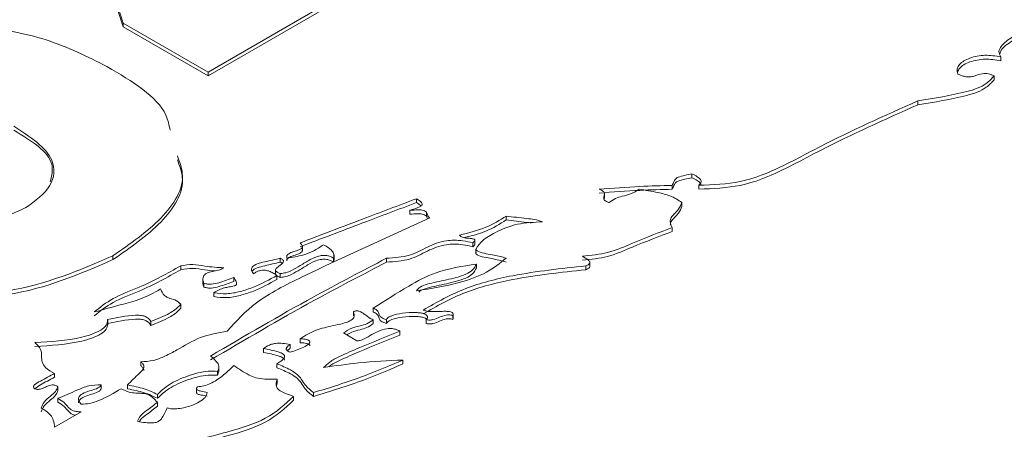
# Paper-space layout 'Sheet1' of a CAD drawing. Header units: millimetres. Extents: x 0 to 432, y 0 to 279.
# Tile 85 of 90: x 378 to 383, y 249 to 251. Entities that reach past the tile are written whole.
import ezdxf

# ---------------------------------------------------------------- set-up
doc = ezdxf.new("R2010")
doc.units = ezdxf.units.MM
doc.header["$LTSCALE"] = 0.5

psp = doc.layouts.new('Sheet1')

# ---------------------------------------------------------------- linework, layer by layer
at = {"color": 7, "linetype": 'Continuous', "lineweight": 15}
for p, q in [((378.5624, 251.0883), (378.0364, 252.722)), ((378.5624, 251.0675), (378.0364, 252.7013)), ((380.0975, 251.4521), (379.0148, 250.8271)), ((380.0975, 251.4314), (379.0148, 250.8064)), ((379.0148, 250.8271), (378.5624, 251.0883)), ((378.5624, 251.0883), (378.5624, 251.0675)), ((379.0148, 250.8064), (378.5624, 251.0675)), ((383.2409, 250.9082), (383.2409, 250.8875)), ((379.0148, 250.8271), (379.0148, 250.8064)), ((383.2055, 250.8063), (383.2055, 250.7856)), ((382.7987, 250.6732), (382.7987, 250.6524)), ((381.5948, 250.2845), (381.5948, 250.2638)), ((381.4894, 250.2237), (381.4894, 250.2029)), ((381.6307, 250.2238), (381.6307, 250.2031)), ((381.1281, 250.1549), (381.1281, 250.1808)), ((380.1259, 250.1524), (380.1259, 250.1316)), ((381.1262, 250.1521), (381.1264, 250.1575)), ((381.5416, 250.1318), (381.5416, 250.1111)), ((380.09, 250.0908), (380.09, 250.0701)), ((380.1796, 250.0808), (380.1796, 250.0601)), ((380.1796, 250.0601), (380.1852, 250.0448)), ((380.6043, 250.0602), (380.6043, 250.0395)), ((381.4891, 249.9986), (381.4891, 249.9779)), ((379.5173, 249.8744), (379.5173, 249.9003)), ((380.4268, 249.9175), (380.4268, 249.8967)), ((380.4369, 249.9085), (380.4369, 249.9344)), ((378.5073, 249.8487), (378.5073, 249.8279)), ((379.6865, 249.825), (379.6865, 249.8509)), ((380.4429, 249.885), (380.4429, 249.8591)), ((378.8693, 249.7947), (378.8693, 249.774)), ((379.3995, 249.835), (379.3995, 249.8143)), ((379.6838, 249.8355), (379.6838, 249.8147)), ((379.6838, 249.8147), (379.685, 249.8277)), ((379.9662, 249.8353), (379.9662, 249.8146)), ((380.4452, 249.8046), (380.4452, 249.7839)), ((381.028, 249.7945), (381.028, 249.7737)), ((381.0506, 249.789), (381.0506, 249.8149)), ((379.3744, 249.7751), (379.3744, 249.7492)), ((379.3819, 249.7435), (379.3819, 249.7227)), ((379.3997, 249.7537), (379.3997, 249.733)), ((378.9871, 249.7282), (378.9871, 249.7023)), ((378.9926, 249.7024), (378.9926, 249.6817)), ((379.1517, 249.7329), (379.1517, 249.7121)), ((379.0458, 249.6517), (379.0458, 249.631)), ((378.8691, 249.5903), (378.8691, 249.5695)), ((379.7893, 249.5494), (379.7893, 249.5287)), ((379.8957, 249.5697), (379.8957, 249.549)), ((380.3202, 249.5293), (380.3202, 249.5085)), ((380.3216, 249.5131), (380.3216, 249.539)), ((378.4793, 249.48), (378.4793, 249.5059)), ((378.7097, 249.4983), (378.7097, 249.4775)), ((379.8954, 249.5081), (379.8954, 249.4874)), ((379.966, 249.508), (379.966, 249.4872)), ((380.1783, 249.5083), (380.1783, 249.4875)), ((380.3202, 249.5085), (380.3215, 249.5157)), ((379.8076, 249.396), (379.7363, 249.4371)), ((380.0378, 249.4471), (380.0378, 249.4264)), ((379.4522, 249.3754), (379.4522, 249.3547)), ((379.5056, 249.4063), (379.5056, 249.3855)), ((379.3106, 249.3548), (379.3106, 249.3341)), ((378.6562, 249.2834), (378.6562, 249.2626)), ((379.3819, 249.2731), (379.3819, 249.2524)), ((380.0538, 249.2932), (380.0538, 249.2725)), ((378.1962, 249.2219), (378.1962, 249.2011)), ((379.0641, 249.2118), (379.0722, 249.2337)), ((379.0641, 249.2325), (379.0641, 249.2118)), ((379.0725, 249.231), (379.0725, 249.2569)), ((379.3802, 249.1552), (379.3834, 249.1709)), ((379.3834, 249.1917), (379.3834, 249.1709)), ((378.2143, 249.1509), (378.2143, 249.1301)), ((378.4438, 249.1608), (378.4438, 249.14)), ((378.5852, 249.1604), (378.5852, 249.1396)), ((378.7448, 249.1099), (378.7448, 249.0892)), ((378.9531, 249.1431), (378.9531, 249.1171)), ((379.5767, 249.1195), (379.5767, 249.0988)), ((378.2133, 249.0891), (378.2133, 249.0684)), ((378.7443, 249.0685), (378.7443, 249.0477)), ((379.4705, 249.0996), (379.4705, 249.0789)), ((378.3375, 249.0174), (378.196, 248.9357))]:
    psp.add_line(p, q, dxfattribs=at)
for points, knots in [([(376.8129, 250.8867), (376.9516, 250.9486), (377.2292, 251.0727), (377.7331, 251.0896), (378.1658, 251.0124), (378.3723, 250.9083), (378.4757, 250.8561)], [0, 0, 0, 0, 0.2793524, 0.5590049, 0.7792635, 1, 1, 1, 1]), ([(383.2409, 250.9082), (383.2362, 250.9178), (383.2269, 250.9365), (383.248, 250.9755), (383.3009, 251.0137), (383.3563, 251.0485), (383.376, 251.0775), (383.3744, 251.0929), (383.3687, 251.0996), (383.3657, 251.1031)], [0, 0, 0, 0, 0.1328477, 0.2598851, 0.5351226, 0.7948767, 0.8989047, 0.9477566, 1, 1, 1, 1]), ([(383.2356, 250.9249), (383.2379, 250.9312), (383.2475, 250.9573), (383.303, 250.9929), (383.3543, 251.0277), (383.3759, 251.0543), (383.3745, 251.0628), (383.3743, 251.0637)], [0, 0, 0, 0, 0.117126, 0.490185, 0.842257, 0.983257, 1, 1, 1, 1]), ([(383.0115, 250.8166), (383.0097, 250.8258), (383.0063, 250.8431), (383.0193, 250.8678), (383.0435, 250.8877), (383.0874, 250.9076), (383.1578, 250.9213), (383.2131, 250.9126), (383.2409, 250.9082)], [0, 0, 0, 0, 0.13879, 0.263475, 0.383549, 0.504351, 0.750729, 1, 1, 1, 1]), ([(383.0108, 250.8258), (383.0136, 250.8329), (383.0194, 250.8479), (383.0438, 250.867), (383.0872, 250.8869), (383.1578, 250.9006), (383.2131, 250.8919), (383.2409, 250.8875)], [0, 0, 0, 0, 0.130984, 0.272657, 0.41519, 0.705888, 1, 1, 1, 1]), ([(378.4757, 250.8561), (378.6101, 250.777), (378.779, 250.6775), (378.8064, 250.5448), (378.812, 250.5177)], [0, 0, 0, 0, 0.795666, 1, 1, 1, 1]), ([(382.7987, 250.6732), (382.8873, 250.6876), (382.9962, 250.7053), (383.1183, 250.7395), (383.1703, 250.7676), (383.1931, 250.7927), (383.2055, 250.8063)], [0, 0, 0, 0, 0.5686319, 0.6980542, 0.8354464, 1, 1, 1, 1]), ([(383.2055, 250.8063), (383.2004, 250.8087), (383.1911, 250.813), (383.1767, 250.8175), (383.1638, 250.8197), (383.1415, 250.8203), (383.1193, 250.8119), (383.0953, 250.8032), (383.0748, 250.8002), (383.0541, 250.802), (383.0329, 250.8074), (383.0193, 250.8133), (383.0115, 250.8166)], [0, 0, 0, 0, 0.09248, 0.166566, 0.22726, 0.279765, 0.474318, 0.575362, 0.679929, 0.761424, 0.864326, 1, 1, 1, 1]), ([(382.7987, 250.6524), (382.8873, 250.6669), (382.9962, 250.6846), (383.1183, 250.7188), (383.1703, 250.7469), (383.1931, 250.7719), (383.2055, 250.7856)], [0, 0, 0, 0, 0.5686319, 0.6980542, 0.8354464, 1, 1, 1, 1]), ([(381.6307, 250.2238), (381.7065, 250.227), (381.8678, 250.2339), (382.0799, 250.3235), (382.3694, 250.482), (382.6217, 250.5944), (382.7987, 250.6732)], [0, 0, 0, 0, 0.156582, 0.333512, 0.532656, 1, 1, 1, 1]), ([(381.6307, 250.2031), (381.7065, 250.2063), (381.8678, 250.2132), (382.0799, 250.3027), (382.3694, 250.4613), (382.6217, 250.5737), (382.7987, 250.6524)], [0, 0, 0, 0, 0.156582, 0.333512, 0.532656, 1, 1, 1, 1]), ([(378.0429, 250.1048), (378.0931, 250.1413), (378.1931, 250.2141), (378.2058, 250.3915), (378.0648, 250.4826), (377.9785, 250.5383)], [0, 0, 0, 0, 0.280793, 0.560141, 1, 1, 1, 1]), ([(378.1734, 250.2417), (378.1809, 250.2742), (378.2055, 250.3801), (378.0715, 250.4612), (377.9785, 250.5175)], [0, 0, 0, 0, 0.306545, 1, 1, 1, 1]), ([(378.851, 250.3804), (378.8626, 250.3495), (378.905, 250.2373), (378.7821, 250.0384), (378.599, 249.9119), (378.5073, 249.8487)], [0, 0, 0, 0, 0.159459, 0.579276, 1, 1, 1, 1]), ([(378.851, 250.3596), (378.8626, 250.3287), (378.905, 250.2165), (378.7821, 250.0176), (378.599, 249.8912), (378.5073, 249.8279)], [0, 0, 0, 0, 0.159459, 0.579276, 1, 1, 1, 1]), ([(381.4894, 250.2237), (381.4924, 250.2302), (381.4973, 250.2408), (381.5039, 250.2539), (381.5107, 250.2627), (381.5404, 250.2743), (381.5695, 250.2798), (381.5948, 250.2845)], [0, 0, 0, 0, 0.214547, 0.35135, 0.438351, 0.5111, 1, 1, 1, 1]), ([(381.4894, 250.2029), (381.4924, 250.2094), (381.4973, 250.2201), (381.5039, 250.2332), (381.5107, 250.242), (381.5404, 250.2536), (381.5695, 250.2591), (381.5948, 250.2638)], [0, 0, 0, 0, 0.214547, 0.35135, 0.438351, 0.5111, 1, 1, 1, 1]), ([(381.5948, 250.2845), (381.6048, 250.2798), (381.6228, 250.2713), (381.6388, 250.2578), (381.6437, 250.2469), (381.6434, 250.239), (381.6392, 250.231), (381.6336, 250.2263), (381.6307, 250.2238)], [0, 0, 0, 0, 0.306485, 0.553041, 0.661148, 0.766359, 0.876607, 1, 1, 1, 1]), ([(381.5948, 250.2638), (381.6048, 250.2591), (381.6229, 250.2506), (381.6385, 250.237), (381.6435, 250.2276), (381.6431, 250.2239), (381.643, 250.2228)], [0, 0, 0, 0, 0.434545, 0.784121, 0.937399, 1, 1, 1, 1]), ([(381.0993, 250.2031), (381.172, 250.2086), (381.3015, 250.2185), (381.432, 250.2221), (381.4894, 250.2237)], [0, 0, 0, 0, 0.560822, 1, 1, 1, 1]), ([(381.1528, 250.1317), (381.1479, 250.1335), (381.1394, 250.1369), (381.13, 250.1431), (381.1221, 250.153), (381.126, 250.1674), (381.13, 250.1817), (381.1221, 250.1917), (381.1127, 250.1979), (381.1041, 250.2012), (381.0993, 250.2031)], [0, 0, 0, 0, 0.118762, 0.211486, 0.288854, 0.5, 0.711146, 0.788514, 0.881238, 1, 1, 1, 1]), ([(381.0993, 250.1824), (381.172, 250.1879), (381.3015, 250.1978), (381.432, 250.2014), (381.4894, 250.2029)], [0, 0, 0, 0, 0.560822, 1, 1, 1, 1]), ([(381.3124, 250.2035), (381.2987, 250.194), (381.2741, 250.177), (381.2254, 250.1666), (381.1828, 250.1539), (381.1636, 250.1396), (381.1528, 250.1317)], [0, 0, 0, 0, 0.306695, 0.549471, 0.747144, 1, 1, 1, 1]), ([(381.5416, 250.1318), (381.5217, 250.145), (381.4861, 250.1687), (381.4023, 250.1881), (381.3461, 250.1977), (381.3124, 250.2035)], [0, 0, 0, 0, 0.336156, 0.601994, 1, 1, 1, 1]), ([(377.2064, 250.1372), (377.2726, 250.1033), (377.4048, 250.0358), (377.6524, 250.0069), (377.8799, 250.0299), (377.9886, 250.0798), (378.0429, 250.1048)], [0, 0, 0, 0, 0.280496, 0.559442, 0.779876, 1, 1, 1, 1]), ([(379.5056, 249.9172), (379.6166, 249.9595), (379.8229, 250.0382), (380.0301, 250.1163), (380.1259, 250.1524)], [0, 0, 0, 0, 0.537559, 1, 1, 1, 1]), ([(379.5056, 249.8965), (379.6166, 249.9388), (379.8229, 250.0175), (380.0301, 250.0955), (380.1259, 250.1316)], [0, 0, 0, 0, 0.537559, 1, 1, 1, 1]), ([(380.1259, 250.1524), (380.1324, 250.1481), (380.1434, 250.141), (380.1541, 250.1309), (380.1573, 250.1232), (380.1554, 250.1174), (380.1497, 250.1127), (380.1288, 250.1028), (380.1078, 250.0963), (380.09, 250.0908)], [0, 0, 0, 0, 0.195583, 0.330134, 0.402885, 0.464311, 0.527003, 0.59889, 1, 1, 1, 1]), ([(380.1259, 250.1316), (380.1327, 250.1275), (380.142, 250.1219), (380.1482, 250.115), (380.1498, 250.1132)], [0, 0, 0, 0, 0.7344968, 1, 1, 1, 1]), ([(381.4891, 249.9986), (381.4841, 250.0089), (381.4754, 250.0265), (381.4819, 250.0522), (381.5018, 250.0737), (381.5279, 250.0985), (381.5366, 250.1198), (381.5416, 250.1318)], [0, 0, 0, 0, 0.223771, 0.386168, 0.537561, 0.739099, 1, 1, 1, 1]), ([(381.479, 250.011), (381.4799, 250.018), (381.4818, 250.0321), (381.5021, 250.0529), (381.5278, 250.0777), (381.5366, 250.099), (381.5416, 250.1111)], [0, 0, 0, 0, 0.193027, 0.392056, 0.657007, 1, 1, 1, 1]), ([(378.5073, 249.8487), (378.3294, 249.7715), (378.0616, 249.6554), (377.6173, 249.6376), (377.1839, 249.6785), (376.7001, 249.8421), (376.3818, 250.0142), (376.2225, 250.1004)], [0, 0, 0, 0, 0.2481074, 0.3734246, 0.4987365, 0.748968, 1, 1, 1, 1]), ([(378.5073, 249.8279), (378.3294, 249.7508), (378.0616, 249.6346), (377.6173, 249.6169), (377.1839, 249.6578), (376.7001, 249.8214), (376.3818, 249.9935), (376.2225, 250.0796)], [0, 0, 0, 0, 0.2481074, 0.3734246, 0.4987365, 0.748968, 1, 1, 1, 1]), ([(380.09, 250.0908), (380.1047, 250.0918), (380.1269, 250.0932), (380.1545, 250.093), (380.1698, 250.0876), (380.1761, 250.0832), (380.1796, 250.0808)], [0, 0, 0, 0, 0.46223, 0.695893, 0.830919, 1, 1, 1, 1]), ([(380.09, 250.0701), (380.1047, 250.071), (380.1269, 250.0725), (380.1545, 250.0723), (380.1698, 250.0668), (380.1761, 250.0625), (380.1796, 250.0601)], [0, 0, 0, 0, 0.46223, 0.695893, 0.830919, 1, 1, 1, 1]), ([(380.1796, 250.0808), (380.1818, 250.0752), (380.185, 250.0673), (380.1881, 250.0563), (380.1938, 250.0524), (380.1969, 250.0502)], [0, 0, 0, 0, 0.535477, 0.749523, 1, 1, 1, 1]), ([(380.356, 249.9583), (380.4045, 249.9705), (380.4997, 249.9944), (380.5699, 250.0386), (380.6043, 250.0602)], [0, 0, 0, 0, 0.50911, 1, 1, 1, 1]), ([(380.6043, 250.0602), (380.6402, 250.0555), (380.6904, 250.049), (380.7579, 250.0431), (380.7845, 250.0341), (380.7983, 250.0294)], [0, 0, 0, 0, 0.547691, 0.763865, 1, 1, 1, 1]), ([(380.1969, 250.0502), (379.9688, 249.9472), (379.652, 249.8042), (379.264, 249.611), (379.1643, 249.4998), (379.1171, 249.4471)], [0, 0, 0, 0, 0.5748521, 0.798714, 1, 1, 1, 1]), ([(380.3811, 249.9451), (380.4206, 249.9552), (380.5067, 249.9773), (380.5701, 250.0177), (380.6043, 250.0395)], [0, 0, 0, 0, 0.459531, 1, 1, 1, 1]), ([(380.7983, 250.0294), (380.7527, 250.0272), (380.6594, 250.0227), (380.5541, 249.9789), (380.4766, 249.9341), (380.4541, 249.901), (380.4442, 249.8863)], [0, 0, 0, 0, 0.293955, 0.600937, 0.823411, 1, 1, 1, 1]), ([(380.6043, 250.0395), (380.6405, 250.0352), (380.685, 250.03), (380.7293, 250.0244), (380.7375, 250.0233)], [0, 0, 0, 0, 0.814548, 1, 1, 1, 1]), ([(380.4268, 249.9175), (380.429, 249.9195), (380.4328, 249.9231), (380.4361, 249.9279), (380.4371, 249.9313), (380.4368, 249.9336), (380.4351, 249.936), (380.4311, 249.9381), (380.4248, 249.9396), (380.413, 249.9411), (380.3948, 249.9422), (380.3751, 249.9449), (380.3612, 249.9512), (380.3578, 249.9559), (380.356, 249.9583)], [0, 0, 0, 0, 0.098662, 0.171366, 0.208398, 0.238939, 0.265906, 0.310934, 0.363319, 0.425006, 0.595896, 0.796244, 0.893535, 1, 1, 1, 1]), ([(381.0107, 249.8456), (381.0567, 249.8506), (381.1557, 249.8612), (381.3035, 249.9284), (381.4184, 249.9719), (381.4891, 249.9986)], [0, 0, 0, 0, 0.250554, 0.538768, 1, 1, 1, 1]), ([(381.0107, 249.8249), (381.0567, 249.8298), (381.1557, 249.8405), (381.3035, 249.9077), (381.4184, 249.9511), (381.4891, 249.9779)], [0, 0, 0, 0, 0.250554, 0.538768, 1, 1, 1, 1]), ([(379.4353, 249.8355), (379.4346, 249.8381), (379.4332, 249.8428), (379.4349, 249.8498), (379.4424, 249.8594), (379.4639, 249.8688), (379.4919, 249.8766), (379.5125, 249.8858), (379.5176, 249.8951), (379.5172, 249.9017), (379.5133, 249.9093), (379.5084, 249.9144), (379.5056, 249.9172)], [0, 0, 0, 0, 0.074649, 0.138144, 0.196408, 0.37328, 0.559943, 0.722613, 0.775299, 0.834671, 0.907519, 1, 1, 1, 1]), ([(379.6296, 249.9068), (379.6124, 249.8952), (379.5808, 249.874), (379.5149, 249.8482), (379.4645, 249.8402), (379.4353, 249.8355)], [0, 0, 0, 0, 0.336418, 0.616022, 1, 1, 1, 1]), ([(379.6838, 249.8355), (379.6853, 249.8422), (379.6884, 249.8559), (379.6764, 249.8753), (379.6563, 249.8925), (379.639, 249.9018), (379.6296, 249.9068)], [0, 0, 0, 0, 0.244103, 0.501714, 0.732469, 1, 1, 1, 1]), ([(379.9662, 249.8353), (380.009, 249.8383), (380.0933, 249.844), (380.1802, 249.8958), (380.2598, 249.9272), (380.3288, 249.9324), (380.3773, 249.929), (380.4093, 249.9216), (380.4268, 249.9175)], [0, 0, 0, 0, 0.245985, 0.484059, 0.715415, 0.796843, 0.889044, 1, 1, 1, 1]), ([(379.9662, 249.8146), (380.009, 249.8175), (380.0933, 249.8233), (380.1802, 249.8751), (380.2598, 249.9065), (380.3288, 249.9117), (380.3773, 249.9083), (380.4093, 249.9008), (380.4268, 249.8967)], [0, 0, 0, 0, 0.245985, 0.484059, 0.715415, 0.796843, 0.889044, 1, 1, 1, 1]), ([(380.4268, 249.8967), (380.429, 249.8988), (380.4328, 249.9024), (380.4359, 249.9072), (380.4371, 249.9099), (380.4369, 249.911), (380.4369, 249.9111)], [0, 0, 0, 0, 0.462218, 0.802828, 0.976321, 1, 1, 1, 1]), ([(379.3997, 249.7537), (379.4099, 249.7549), (379.4319, 249.7575), (379.4676, 249.7734), (379.5089, 249.7978), (379.5547, 249.8269), (379.5973, 249.847), (379.6304, 249.8513), (379.6492, 249.85), (379.668, 249.8447), (379.6782, 249.8387), (379.6838, 249.8355)], [0, 0, 0, 0, 0.087408, 0.189289, 0.374945, 0.592175, 0.774377, 0.825871, 0.876655, 0.932533, 1, 1, 1, 1]), ([(379.4339, 249.8222), (379.4338, 249.8223), (379.4334, 249.8246), (379.435, 249.829), (379.4422, 249.8387), (379.4639, 249.848), (379.492, 249.8558), (379.5122, 249.865), (379.5172, 249.8733), (379.517, 249.8761), (379.5169, 249.877)], [0, 0, 0, 0, 0.00405, 0.091019, 0.170821, 0.413079, 0.668748, 0.891554, 0.963717, 1, 1, 1, 1]), ([(380.4442, 249.8863), (380.4435, 249.8849), (380.4422, 249.882), (380.4445, 249.8776), (380.4495, 249.8738), (380.4777, 249.8609), (380.5355, 249.8551), (380.5832, 249.8417), (380.6038, 249.8359)], [0, 0, 0, 0, 0.040615, 0.078534, 0.11996, 0.168121, 0.639494, 1, 1, 1, 1]), ([(380.4442, 249.8656), (380.4435, 249.8641), (380.4422, 249.8613), (380.4445, 249.8569), (380.4495, 249.8531), (380.4777, 249.8402), (380.5355, 249.8344), (380.5832, 249.821), (380.6038, 249.8152)], [0, 0, 0, 0, 0.040615, 0.078534, 0.11996, 0.168121, 0.639494, 1, 1, 1, 1]), ([(381.028, 249.7945), (381.0315, 249.7958), (381.0378, 249.7983), (381.045, 249.8027), (381.05, 249.8078), (381.0513, 249.814), (381.0475, 249.8206), (381.0349, 249.8318), (381.0213, 249.8396), (381.0107, 249.8456)], [0, 0, 0, 0, 0.112936, 0.204272, 0.28038, 0.381329, 0.485271, 0.601499, 1, 1, 1, 1]), ([(378.4082, 249.5494), (378.4394, 249.5744), (378.505, 249.6271), (378.6856, 249.692), (378.7984, 249.7551), (378.8693, 249.7947)], [0, 0, 0, 0, 0.252047, 0.530219, 1, 1, 1, 1]), ([(378.8693, 249.7947), (378.8906, 249.7986), (378.9337, 249.8063), (379.0093, 249.7897), (379.0651, 249.7864), (379.099, 249.7845)], [0, 0, 0, 0, 0.2785997, 0.5615042, 1, 1, 1, 1]), ([(379.0282, 249.3144), (379.2096, 249.421), (379.5138, 249.5997), (379.8361, 249.7676), (379.9662, 249.8353)], [0, 0, 0, 0, 0.596182, 1, 1, 1, 1]), ([(379.0282, 249.2936), (379.2096, 249.4002), (379.5138, 249.579), (379.8361, 249.7468), (379.9662, 249.8146)], [0, 0, 0, 0, 0.596182, 1, 1, 1, 1]), ([(379.2574, 249.753), (379.2539, 249.7575), (379.2475, 249.7655), (379.245, 249.7777), (379.251, 249.7925), (379.2775, 249.8069), (379.3307, 249.8195), (379.3722, 249.8289), (379.3995, 249.835)], [0, 0, 0, 0, 0.10719, 0.19272, 0.26678, 0.433416, 0.62796, 1, 1, 1, 1]), ([(379.2493, 249.765), (379.2496, 249.7658), (379.2527, 249.7739), (379.2784, 249.786), (379.3302, 249.7988), (379.372, 249.8082), (379.3995, 249.8143)], [0, 0, 0, 0, 0.022703, 0.2448101, 0.5041146, 1, 1, 1, 1]), ([(379.3995, 249.835), (379.4029, 249.8335), (379.4091, 249.8306), (379.4151, 249.8253), (379.418, 249.8176), (379.4109, 249.8074), (379.3968, 249.797), (379.3824, 249.7865), (379.3739, 249.7767), (379.3746, 249.7689), (379.379, 249.7634), (379.3876, 249.7582), (379.3953, 249.7553), (379.3997, 249.7537)], [0, 0, 0, 0, 0.0779795, 0.1393779, 0.1924987, 0.3143843, 0.456995, 0.6019669, 0.7280246, 0.7803695, 0.8377198, 0.9083781, 1, 1, 1, 1]), ([(379.3995, 249.8143), (379.4031, 249.8128), (379.4074, 249.8111), (379.41, 249.8085), (379.4104, 249.8082)], [0, 0, 0, 0, 0.858938, 1, 1, 1, 1]), ([(379.3997, 249.733), (379.4099, 249.7342), (379.4319, 249.7368), (379.4676, 249.7527), (379.5089, 249.7771), (379.5547, 249.8062), (379.5973, 249.8263), (379.6304, 249.8305), (379.6492, 249.8293), (379.668, 249.824), (379.6782, 249.818), (379.6838, 249.8147)], [0, 0, 0, 0, 0.087408, 0.189289, 0.374945, 0.592175, 0.774377, 0.825871, 0.876655, 0.932533, 1, 1, 1, 1]), ([(380.4452, 249.8046), (380.3705, 249.7926), (380.2333, 249.7705), (380.0623, 249.6756), (379.9576, 249.6091), (379.8957, 249.5697)], [0, 0, 0, 0, 0.32739, 0.602027, 1, 1, 1, 1]), ([(380.6038, 249.8359), (380.5714, 249.8094), (380.5054, 249.7555), (380.3367, 249.6953), (380.2034, 249.6743), (380.1259, 249.662)], [0, 0, 0, 0, 0.2875887, 0.5855759, 1, 1, 1, 1]), ([(380.1259, 249.662), (380.1315, 249.6691), (380.1435, 249.6843), (380.2023, 249.7037), (380.287, 249.7196), (380.3746, 249.7407), (380.4304, 249.7725), (380.4401, 249.7937), (380.4452, 249.8046)], [0, 0, 0, 0, 0.093578, 0.200224, 0.462124, 0.735059, 0.863774, 1, 1, 1, 1]), ([(380.1618, 249.5596), (380.2339, 249.6007), (380.372, 249.6796), (380.6752, 249.757), (380.897, 249.7805), (381.028, 249.7945)], [0, 0, 0, 0, 0.308789, 0.591432, 1, 1, 1, 1]), ([(381.028, 249.7737), (381.0315, 249.7751), (381.0378, 249.7776), (381.0449, 249.782), (381.0498, 249.7866), (381.05, 249.7899), (381.0501, 249.7916)], [0, 0, 0, 0, 0.315324, 0.570338, 0.782838, 1, 1, 1, 1]), ([(378.4082, 249.5287), (378.4394, 249.5537), (378.505, 249.6063), (378.6856, 249.6712), (378.7984, 249.7344), (378.8693, 249.774)], [0, 0, 0, 0, 0.252047, 0.530219, 1, 1, 1, 1]), ([(378.8693, 249.774), (378.8907, 249.7779), (378.9337, 249.7857), (378.9934, 249.7719), (379.0329, 249.7693), (379.0506, 249.7681)], [0, 0, 0, 0, 0.352483, 0.710413, 1, 1, 1, 1]), ([(379.099, 249.7845), (379.0921, 249.7806), (379.077, 249.7721), (379.0452, 249.7674), (379.0133, 249.76), (378.9926, 249.7465), (378.9869, 249.7318), (378.9869, 249.718), (378.9905, 249.708), (378.9926, 249.7024)], [0, 0, 0, 0, 0.141055, 0.305398, 0.475545, 0.647078, 0.739703, 0.854378, 1, 1, 1, 1]), ([(379.0458, 249.6517), (379.0682, 249.6487), (379.1156, 249.6423), (379.1887, 249.6577), (379.2822, 249.6879), (379.3419, 249.7212), (379.3819, 249.7435)], [0, 0, 0, 0, 0.173909, 0.366998, 0.576091, 1, 1, 1, 1]), ([(379.3819, 249.7435), (379.3754, 249.748), (379.3634, 249.7565), (379.3428, 249.7662), (379.3228, 249.7714), (379.3042, 249.7719), (379.2877, 249.769), (379.2715, 249.7625), (379.2624, 249.7564), (379.2574, 249.753)], [0, 0, 0, 0, 0.199751, 0.370765, 0.517378, 0.619891, 0.727023, 0.850398, 1, 1, 1, 1]), ([(379.3747, 249.7518), (379.3747, 249.7507), (379.3747, 249.7476), (379.3791, 249.7427), (379.3876, 249.7374), (379.3953, 249.7346), (379.3997, 249.733)], [0, 0, 0, 0, 0.139112, 0.363909, 0.640869, 1, 1, 1, 1]), ([(380.1393, 249.6548), (380.1413, 249.6569), (380.1502, 249.6669), (380.2036, 249.6823), (380.2864, 249.6991), (380.3746, 249.72), (380.4303, 249.7518), (380.4401, 249.773), (380.4452, 249.7839)], [0, 0, 0, 0, 0.031772, 0.14569, 0.425448, 0.716994, 0.854485, 1, 1, 1, 1]), ([(380.1618, 249.5388), (380.2339, 249.58), (380.372, 249.6588), (380.6752, 249.7362), (380.897, 249.7598), (381.028, 249.7737)], [0, 0, 0, 0, 0.308789, 0.591432, 1, 1, 1, 1]), ([(378.9877, 249.7049), (378.9876, 249.7027), (378.9871, 249.6949), (378.9903, 249.6873), (378.9926, 249.6817)], [0, 0, 0, 0, 0.2718695, 1, 1, 1, 1]), ([(378.9926, 249.7024), (378.999, 249.7006), (379.0115, 249.697), (379.04, 249.6966), (379.0883, 249.7088), (379.1258, 249.723), (379.1517, 249.7329)], [0, 0, 0, 0, 0.121423, 0.234046, 0.471952, 1, 1, 1, 1]), ([(378.9926, 249.6817), (378.999, 249.6799), (379.0115, 249.6763), (379.04, 249.6759), (379.0883, 249.688), (379.1258, 249.7023), (379.1517, 249.7121)], [0, 0, 0, 0, 0.121423, 0.234046, 0.471952, 1, 1, 1, 1]), ([(379.1517, 249.7329), (379.1569, 249.7251), (379.1635, 249.7152), (379.167, 249.7032), (379.167, 249.6978), (379.1649, 249.6933), (379.1602, 249.6898), (379.1477, 249.6853), (379.127, 249.6829), (379.0998, 249.6772), (379.0712, 249.6676), (379.0549, 249.6574), (379.0458, 249.6517)], [0, 0, 0, 0, 0.204087, 0.256766, 0.297885, 0.33506, 0.368208, 0.403072, 0.540331, 0.662166, 0.811485, 1, 1, 1, 1]), ([(379.0458, 249.631), (379.0682, 249.628), (379.1156, 249.6216), (379.1887, 249.6369), (379.2822, 249.6672), (379.3419, 249.7004), (379.3819, 249.7227)], [0, 0, 0, 0, 0.173909, 0.366998, 0.576091, 1, 1, 1, 1]), ([(378.7616, 249.6717), (378.7259, 249.6519), (378.6636, 249.6174), (378.5366, 249.5842), (378.456, 249.5624), (378.4082, 249.5494)], [0, 0, 0, 0, 0.355354, 0.617824, 1, 1, 1, 1]), ([(378.8691, 249.5903), (378.8596, 249.5988), (378.8429, 249.6138), (378.8068, 249.6218), (378.7845, 249.6339), (378.7699, 249.6502), (378.7647, 249.6637), (378.7616, 249.6717)], [0, 0, 0, 0, 0.2772973, 0.4892827, 0.6098858, 0.768279, 1, 1, 1, 1]), ([(378.7097, 249.4983), (378.7445, 249.512), (378.7904, 249.5301), (378.8426, 249.5624), (378.8591, 249.5798), (378.8691, 249.5903)], [0, 0, 0, 0, 0.551366, 0.728339, 1, 1, 1, 1]), ([(378.479, 249.5086), (378.5279, 249.519), (378.5849, 249.5312), (378.6538, 249.532), (378.6784, 249.527), (378.6988, 249.5152), (378.7058, 249.5043), (378.7097, 249.4983)], [0, 0, 0, 0, 0.585047, 0.682954, 0.774771, 0.873988, 1, 1, 1, 1]), ([(378.7097, 249.4775), (378.7445, 249.4912), (378.7904, 249.5093), (378.8426, 249.5417), (378.8591, 249.559), (378.8691, 249.5695)], [0, 0, 0, 0, 0.551366, 0.728339, 1, 1, 1, 1]), ([(379.7893, 249.5494), (379.7927, 249.5395), (379.7987, 249.5219), (379.7718, 249.4985), (379.7298, 249.4865), (379.6678, 249.4733), (379.5817, 249.4542), (379.5322, 249.423), (379.5056, 249.4063)], [0, 0, 0, 0, 0.1245791, 0.2212185, 0.3319281, 0.4662439, 0.7129589, 1, 1, 1, 1]), ([(379.8954, 249.5081), (379.8912, 249.5097), (379.8817, 249.5132), (379.8675, 249.5227), (379.852, 249.5345), (379.8353, 249.5464), (379.8208, 249.5536), (379.8093, 249.5554), (379.8022, 249.555), (379.7952, 249.553), (379.7914, 249.5507), (379.7893, 249.5494)], [0, 0, 0, 0, 0.105748, 0.232309, 0.45258, 0.640241, 0.791459, 0.83915, 0.885694, 0.937135, 1, 1, 1, 1]), ([(379.8957, 249.5697), (379.9029, 249.5663), (379.9158, 249.5602), (379.9233, 249.5471), (379.9255, 249.5369), (379.9298, 249.5282), (379.9369, 249.5211), (379.9491, 249.5139), (379.9599, 249.5101), (379.966, 249.508)], [0, 0, 0, 0, 0.207348, 0.367026, 0.519912, 0.61303, 0.715579, 0.839493, 1, 1, 1, 1]), ([(379.8957, 249.549), (379.9029, 249.5455), (379.9158, 249.5394), (379.9233, 249.5264), (379.9255, 249.5161), (379.9298, 249.5075), (379.9369, 249.5003), (379.9491, 249.4932), (379.9599, 249.4894), (379.966, 249.4872)], [0, 0, 0, 0, 0.207348, 0.367026, 0.519912, 0.61303, 0.715579, 0.839493, 1, 1, 1, 1]), ([(379.966, 249.508), (379.9673, 249.5106), (379.9701, 249.5162), (379.9806, 249.5232), (380.0056, 249.5344), (380.0542, 249.5444), (380.1075, 249.5479), (380.1467, 249.5445), (380.1657, 249.5403), (380.1784, 249.5342), (380.184, 249.5277), (380.185, 249.5212), (380.1832, 249.5148), (380.18, 249.5106), (380.1783, 249.5083)], [0, 0, 0, 0, 0.04944, 0.103399, 0.163948, 0.37813, 0.629596, 0.715838, 0.789703, 0.838175, 0.884218, 0.917306, 0.955146, 1, 1, 1, 1]), ([(380.3202, 249.5293), (380.3209, 249.5318), (380.3222, 249.5362), (380.3207, 249.5424), (380.3159, 249.547), (380.3063, 249.5508), (380.291, 249.5526), (380.2663, 249.5528), (380.2378, 249.5513), (380.2078, 249.5508), (380.1817, 249.5519), (380.1681, 249.5571), (380.1618, 249.5596)], [0, 0, 0, 0, 0.068659, 0.12175, 0.166814, 0.211815, 0.299866, 0.407324, 0.600473, 0.748151, 0.88225, 1, 1, 1, 1]), ([(380.1783, 249.5083), (380.1843, 249.5071), (380.1961, 249.5048), (380.2221, 249.5095), (380.2489, 249.5209), (380.2752, 249.5316), (380.2965, 249.5341), (380.3092, 249.5333), (380.3164, 249.5307), (380.3202, 249.5293)], [0, 0, 0, 0, 0.11709, 0.234309, 0.501585, 0.762002, 0.838714, 0.914828, 1, 1, 1, 1]), ([(378.0902, 249.3861), (378.1758, 249.3912), (378.302, 249.3987), (378.4302, 249.4406), (378.476, 249.4774), (378.478, 249.4982), (378.479, 249.5086)], [0, 0, 0, 0, 0.529856, 0.780392, 0.889846, 1, 1, 1, 1]), ([(378.0902, 249.3654), (378.1758, 249.3705), (378.302, 249.378), (378.4302, 249.4198), (378.476, 249.4567), (378.478, 249.4774), (378.479, 249.4878)], [0, 0, 0, 0, 0.529856, 0.780392, 0.889846, 1, 1, 1, 1]), ([(378.479, 249.4878), (378.5279, 249.4983), (378.5849, 249.5105), (378.6538, 249.5113), (378.6784, 249.5062), (378.6988, 249.4944), (378.7058, 249.4836), (378.7097, 249.4775)], [0, 0, 0, 0, 0.585047, 0.682954, 0.774771, 0.873988, 1, 1, 1, 1]), ([(379.7363, 249.4371), (379.7499, 249.4466), (379.7742, 249.4636), (379.8227, 249.4738), (379.8653, 249.4862), (379.8846, 249.5003), (379.8954, 249.5081)], [0, 0, 0, 0, 0.3063704, 0.5494578, 0.7474916, 1, 1, 1, 1]), ([(379.7543, 249.4267), (379.7625, 249.4322), (379.7816, 249.4451), (379.8229, 249.4529), (379.8653, 249.4655), (379.8846, 249.4795), (379.8954, 249.4874)], [0, 0, 0, 0, 0.207619, 0.485315, 0.711542, 1, 1, 1, 1]), ([(379.966, 249.4872), (379.9673, 249.4899), (379.9701, 249.4955), (379.9806, 249.5025), (380.0056, 249.5137), (380.0543, 249.5237), (380.1074, 249.5271), (380.1469, 249.5238), (380.1653, 249.5195), (380.1767, 249.5148), (380.1792, 249.5114), (380.1799, 249.5106)], [0, 0, 0, 0, 0.057855, 0.120996, 0.191851, 0.442484, 0.736747, 0.837667, 0.924103, 0.980824, 1, 1, 1, 1]), ([(380.1783, 249.4875), (380.1843, 249.4864), (380.1961, 249.484), (380.2221, 249.4888), (380.2489, 249.5001), (380.2752, 249.5109), (380.2965, 249.5134), (380.3092, 249.5125), (380.3164, 249.5099), (380.3202, 249.5085)], [0, 0, 0, 0, 0.11709, 0.234309, 0.501585, 0.762002, 0.838714, 0.914828, 1, 1, 1, 1]), ([(379.1171, 249.4471), (379.067, 249.4377), (378.9622, 249.418), (378.8695, 249.3568), (378.7885, 249.315), (378.7261, 249.2883), (378.6786, 249.285), (378.6562, 249.2834)], [0, 0, 0, 0, 0.281797, 0.589864, 0.743201, 0.879174, 1, 1, 1, 1]), ([(379.6306, 249.2529), (379.6407, 249.2629), (379.6632, 249.2851), (379.7309, 249.3203), (379.8576, 249.3738), (379.9664, 249.4181), (380.0378, 249.4471)], [0, 0, 0, 0, 0.112166, 0.25025, 0.507847, 1, 1, 1, 1]), ([(379.658, 249.2566), (379.6597, 249.2581), (379.6744, 249.2716), (379.732, 249.299), (379.8569, 249.3534), (379.9661, 249.3975), (380.0378, 249.4264)], [0, 0, 0, 0, 0.019312, 0.171837, 0.456375, 1, 1, 1, 1]), ([(380.0378, 249.4471), (380.0302, 249.4507), (380.0164, 249.4573), (379.9916, 249.4617), (379.9578, 249.4602), (379.9184, 249.4459), (379.8786, 249.4235), (379.8492, 249.4054), (379.8268, 249.3977), (379.817, 249.3956), (379.8106, 249.3958), (379.8076, 249.396)], [0, 0, 0, 0, 0.106151, 0.193823, 0.27521, 0.469483, 0.681385, 0.888499, 0.930519, 0.967012, 1, 1, 1, 1]), ([(378.1962, 249.2219), (378.1783, 249.2313), (378.1464, 249.2482), (378.1279, 249.2826), (378.1265, 249.3155), (378.1262, 249.3522), (378.1026, 249.3744), (378.0902, 249.3861)], [0, 0, 0, 0, 0.227824, 0.406944, 0.576827, 0.777439, 1, 1, 1, 1]), ([(379.4522, 249.3754), (379.4393, 249.3778), (379.4139, 249.3827), (379.3787, 249.3833), (379.351, 249.3773), (379.3292, 249.3682), (379.3172, 249.3596), (379.3106, 249.3548)], [0, 0, 0, 0, 0.253707, 0.502101, 0.641794, 0.802848, 1, 1, 1, 1]), ([(379.4532, 249.3348), (379.4492, 249.3364), (379.4421, 249.3392), (379.4344, 249.3444), (379.4309, 249.3499), (379.4312, 249.3572), (379.4389, 249.366), (379.4475, 249.3721), (379.4522, 249.3754)], [0, 0, 0, 0, 0.1700055, 0.30247, 0.4126802, 0.5164499, 0.7416535, 1, 1, 1, 1]), ([(379.5056, 249.4063), (379.5123, 249.4059), (379.524, 249.4051), (379.538, 249.4029), (379.547, 249.4002), (379.5524, 249.3977), (379.5564, 249.3943), (379.558, 249.3897), (379.5561, 249.3843), (379.547, 249.3739), (379.5145, 249.3548), (379.478, 249.3429), (379.4532, 249.3348)], [0, 0, 0, 0, 0.095535, 0.168515, 0.206892, 0.239032, 0.267161, 0.307105, 0.350697, 0.401306, 0.593277, 1, 1, 1, 1]), ([(379.5056, 249.3855), (379.5123, 249.3851), (379.524, 249.3844), (379.538, 249.3821), (379.547, 249.3795), (379.5524, 249.3769), (379.5563, 249.3736), (379.5579, 249.3707), (379.5574, 249.3691), (379.5574, 249.3691)], [0, 0, 0, 0, 0.310958, 0.548501, 0.673414, 0.778027, 0.869585, 0.999598, 1, 1, 1, 1]), ([(379.3106, 249.3548), (379.3373, 249.3493), (379.3696, 249.3425), (379.4041, 249.3313), (379.4162, 249.325), (379.4232, 249.3168), (379.4226, 249.3072), (379.4152, 249.2969), (379.4015, 249.2852), (379.389, 249.2775), (379.3819, 249.2731)], [0, 0, 0, 0, 0.382804, 0.463726, 0.53467, 0.599911, 0.671306, 0.752496, 0.859758, 1, 1, 1, 1]), ([(379.3106, 249.3341), (379.3372, 249.3285), (379.3695, 249.3218), (379.4041, 249.3105), (379.4159, 249.3043), (379.4226, 249.2976), (379.422, 249.2933), (379.4218, 249.2919)], [0, 0, 0, 0, 0.604517, 0.732309, 0.844343, 0.947369, 1, 1, 1, 1]), ([(379.436, 249.3405), (379.4369, 249.3419), (379.4405, 249.3472), (379.4472, 249.3515), (379.4522, 249.3547)], [0, 0, 0, 0, 0.256575, 1, 1, 1, 1]), ([(378.6562, 249.2834), (378.6604, 249.2801), (378.6682, 249.2739), (378.6733, 249.2631), (378.6721, 249.2447), (378.6353, 249.2109), (378.6055, 249.1808), (378.5852, 249.1604)], [0, 0, 0, 0, 0.087858, 0.16466, 0.238613, 0.482138, 1, 1, 1, 1]), ([(379.0641, 249.2325), (379.0682, 249.2401), (379.0763, 249.2552), (379.063, 249.2848), (379.0418, 249.3029), (379.0282, 249.3144)], [0, 0, 0, 0, 0.2629301, 0.5282228, 1, 1, 1, 1]), ([(379.3819, 249.2731), (379.4067, 249.2629), (379.4473, 249.2461), (379.4915, 249.2179), (379.5132, 249.1894), (379.5331, 249.1553), (379.5604, 249.1328), (379.5767, 249.1195)], [0, 0, 0, 0, 0.2719866, 0.4454672, 0.5790175, 0.7495838, 1, 1, 1, 1]), ([(379.5767, 249.1195), (379.667, 249.1474), (379.8334, 249.1986), (379.9847, 249.2636), (380.0538, 249.2932)], [0, 0, 0, 0, 0.543014, 1, 1, 1, 1]), ([(379.5767, 249.0988), (379.667, 249.1266), (379.8334, 249.1779), (379.9847, 249.2428), (380.0538, 249.2725)], [0, 0, 0, 0, 0.543014, 1, 1, 1, 1]), ([(380.0538, 249.2932), (379.9745, 249.2896), (379.8314, 249.2829), (379.6925, 249.2622), (379.6306, 249.2529)], [0, 0, 0, 0, 0.5545898, 1, 1, 1, 1]), ([(378.0898, 249.1404), (378.0881, 249.1421), (378.085, 249.1453), (378.0837, 249.1507), (378.0852, 249.156), (378.0943, 249.1678), (378.1357, 249.1885), (378.1716, 249.2083), (378.1962, 249.2219)], [0, 0, 0, 0, 0.0526838, 0.1005266, 0.1483767, 0.1996151, 0.4527986, 1, 1, 1, 1]), ([(378.6562, 249.2626), (378.6603, 249.2594), (378.668, 249.2532), (378.6729, 249.2444), (378.6723, 249.2395), (378.6722, 249.2382)], [0, 0, 0, 0, 0.453561, 0.85005, 1, 1, 1, 1]), ([(378.7448, 249.1099), (378.764, 249.1279), (378.8056, 249.1666), (378.8865, 249.2025), (378.9587, 249.2247), (379.0129, 249.2355), (379.0479, 249.2335), (379.0641, 249.2325)], [0, 0, 0, 0, 0.270145, 0.5837, 0.74071, 0.880578, 1, 1, 1, 1]), ([(379.1527, 249.2637), (379.1245, 249.2363), (379.0883, 249.2013), (379.0286, 249.1677), (378.9948, 249.1536), (378.9694, 249.1519), (378.9577, 249.1511)], [0, 0, 0, 0, 0.574365, 0.735307, 0.877438, 1, 1, 1, 1]), ([(379.3834, 249.1917), (379.3612, 249.1907), (379.3228, 249.1892), (379.2703, 249.1968), (379.2132, 249.2217), (379.1784, 249.2459), (379.1527, 249.2637)], [0, 0, 0, 0, 0.238704, 0.414046, 0.568399, 1, 1, 1, 1]), ([(379.3819, 249.2524), (379.4067, 249.2421), (379.4473, 249.2253), (379.4915, 249.1971), (379.5132, 249.1687), (379.5331, 249.1346), (379.5604, 249.1121), (379.5767, 249.0988)], [0, 0, 0, 0, 0.2719866, 0.4454672, 0.5790175, 0.7495838, 1, 1, 1, 1]), ([(378.0897, 249.1405), (378.1, 249.1473), (378.1329, 249.169), (378.1704, 249.188), (378.1962, 249.2011)], [0, 0, 0, 0, 0.313315, 1, 1, 1, 1]), ([(378.7448, 249.0892), (378.764, 249.1071), (378.8056, 249.1459), (378.8865, 249.1818), (378.9587, 249.2039), (379.0129, 249.2147), (379.0479, 249.2127), (379.0641, 249.2118)], [0, 0, 0, 0, 0.270145, 0.5837, 0.74071, 0.880578, 1, 1, 1, 1]), ([(379.4705, 249.0996), (379.456, 249.1048), (379.431, 249.1137), (379.4, 249.1276), (379.3801, 249.1442), (379.376, 249.1666), (379.3807, 249.1825), (379.3834, 249.1917)], [0, 0, 0, 0, 0.25318, 0.437963, 0.583396, 0.759898, 1, 1, 1, 1]), ([(378.2143, 249.1509), (378.2118, 249.1526), (378.2072, 249.1558), (378.1989, 249.159), (378.1906, 249.1605), (378.1764, 249.1603), (378.1575, 249.1539), (378.1372, 249.1443), (378.119, 249.1375), (378.1051, 249.1367), (378.0969, 249.1377), (378.0923, 249.1395), (378.0898, 249.1404)], [0, 0, 0, 0, 0.082617, 0.149693, 0.207755, 0.263113, 0.444165, 0.646898, 0.828747, 0.882792, 0.937826, 1, 1, 1, 1]), ([(378.1247, 249.038), (378.1289, 249.0488), (378.1379, 249.0718), (378.1727, 249.0986), (378.2027, 249.1244), (378.2106, 249.1423), (378.2143, 249.1509)], [0, 0, 0, 0, 0.261661, 0.559446, 0.79122, 1, 1, 1, 1]), ([(378.1247, 249.0172), (378.1289, 249.028), (378.1379, 249.051), (378.1727, 249.0778), (378.2027, 249.1036), (378.2106, 249.1216), (378.2143, 249.1301)], [0, 0, 0, 0, 0.261661, 0.559446, 0.79122, 1, 1, 1, 1]), ([(378.4438, 249.1608), (378.4216, 249.16), (378.3735, 249.1584), (378.3012, 249.1255), (378.247, 249.1031), (378.2133, 249.0891)], [0, 0, 0, 0, 0.244328, 0.529615, 1, 1, 1, 1]), ([(378.3239, 249.0655), (378.3238, 249.066), (378.3228, 249.0702), (378.3287, 249.0827), (378.3535, 249.0985), (378.3915, 249.1102), (378.4218, 249.1198), (378.4403, 249.1304), (378.4427, 249.1369), (378.4438, 249.14)], [0, 0, 0, 0, 0.013465, 0.120375, 0.347729, 0.592016, 0.817085, 0.911303, 1, 1, 1, 1]), ([(378.3373, 249.0581), (378.3332, 249.0634), (378.3258, 249.0728), (378.3224, 249.087), (378.3279, 249.1034), (378.3538, 249.1193), (378.3915, 249.1309), (378.4218, 249.1406), (378.4403, 249.1512), (378.4427, 249.1576), (378.4438, 249.1608)], [0, 0, 0, 0, 0.127137, 0.226717, 0.310517, 0.488726, 0.680206, 0.856624, 0.930476, 1, 1, 1, 1]), ([(378.5505, 249.1404), (378.5131, 249.1176), (378.4635, 249.0875), (378.3869, 249.0604), (378.3532, 249.0589), (378.3373, 249.0581)], [0, 0, 0, 0, 0.61884, 0.820594, 1, 1, 1, 1]), ([(378.7443, 249.0685), (378.7365, 249.077), (378.7235, 249.091), (378.7009, 249.107), (378.6786, 249.1146), (378.6546, 249.1164), (378.6266, 249.1161), (378.5877, 249.1225), (378.5645, 249.1337), (378.5505, 249.1404)], [0, 0, 0, 0, 0.204836, 0.3393781, 0.4334236, 0.5153717, 0.6324105, 0.7792979, 1, 1, 1, 1]), ([(378.5852, 249.1604), (378.616, 249.1544), (378.6745, 249.1432), (378.7222, 249.1206), (378.7448, 249.1099)], [0, 0, 0, 0, 0.52593, 1, 1, 1, 1]), ([(378.5852, 249.1396), (378.616, 249.1337), (378.6745, 249.1224), (378.7222, 249.0999), (378.7448, 249.0892)], [0, 0, 0, 0, 0.52593, 1, 1, 1, 1]), ([(379.0106, 249.1205), (379.0077, 249.1114), (379.0017, 249.0925), (378.9684, 249.0691), (378.9212, 249.0473), (378.8709, 249.0346), (378.8247, 249.0315), (378.8059, 249.0359), (378.7973, 249.0379)], [0, 0, 0, 0, 0.163834, 0.341937, 0.528916, 0.792342, 0.903951, 1, 1, 1, 1]), ([(378.9531, 249.1197), (378.9531, 249.1197), (378.9528, 249.1184), (378.954, 249.1153), (378.9589, 249.1112), (378.9678, 249.1085), (378.9855, 249.1055), (378.9997, 249.1023), (379.0106, 249.0998)], [0, 0, 0, 0, 0.003745, 0.097119, 0.220572, 0.354534, 0.507285, 1, 1, 1, 1]), ([(378.9577, 249.1511), (378.9563, 249.1491), (378.954, 249.1456), (378.9527, 249.1407), (378.9538, 249.136), (378.959, 249.132), (378.9677, 249.1293), (378.9855, 249.1263), (378.9997, 249.123), (379.0106, 249.1205)], [0, 0, 0, 0, 0.121073, 0.213815, 0.2875, 0.384922, 0.490637, 0.611178, 1, 1, 1, 1]), ([(378.2133, 249.0891), (378.2257, 249.0818), (378.2488, 249.0681), (378.266, 249.0433), (378.2862, 249.0255), (378.3131, 249.018), (378.3288, 249.0176), (378.3375, 249.0174)], [0, 0, 0, 0, 0.283308, 0.53121, 0.747088, 0.859744, 1, 1, 1, 1]), ([(378.2133, 249.0684), (378.2256, 249.0611), (378.2488, 249.0473), (378.2662, 249.0228), (378.2848, 249.005), (378.3021, 249.0009), (378.3069, 248.9997)], [0, 0, 0, 0, 0.340976, 0.639338, 0.899158, 1, 1, 1, 1]), ([(378.6202, 248.6908), (378.6871, 248.7402), (378.8194, 248.838), (379.095, 248.9005), (379.3373, 248.9752), (379.4254, 249.0576), (379.4705, 249.0996)], [0, 0, 0, 0, 0.283853, 0.561282, 0.775967, 1, 1, 1, 1]), ([(378.6202, 248.67), (378.6871, 248.7195), (378.8194, 248.8172), (379.095, 248.8797), (379.3373, 248.9545), (379.4254, 249.0368), (379.4705, 249.0789)], [0, 0, 0, 0, 0.283853, 0.561282, 0.775967, 1, 1, 1, 1]), ([(378.6383, 248.9667), (378.6424, 248.9765), (378.6514, 248.9976), (378.6953, 249.0294), (378.7256, 249.0535), (378.7443, 249.0685)], [0, 0, 0, 0, 0.250278, 0.5367658, 1, 1, 1, 1]), ([(378.196, 248.9357), (378.1947, 248.948), (378.1924, 248.97), (378.174, 249.0071), (378.1436, 249.0261), (378.1247, 249.038)], [0, 0, 0, 0, 0.3266547, 0.5817268, 1, 1, 1, 1]), ([(378.7973, 249.0379), (378.79, 249.0229), (378.7787, 248.9995), (378.7615, 248.9718), (378.7374, 248.9599), (378.711, 248.9569), (378.6771, 248.9594), (378.6525, 248.964), (378.6383, 248.9667)], [0, 0, 0, 0, 0.325127, 0.507539, 0.594342, 0.691124, 0.820663, 1, 1, 1, 1]), ([(378.6487, 248.965), (378.6503, 248.9682), (378.6572, 248.9825), (378.6962, 249.0084), (378.7259, 249.0327), (378.7443, 249.0477)], [0, 0, 0, 0, 0.100653, 0.444316, 1, 1, 1, 1])]:
    psp.add_open_spline(points, degree=3, knots=knots, dxfattribs=at)

doc.saveas('drawing.dxf')
